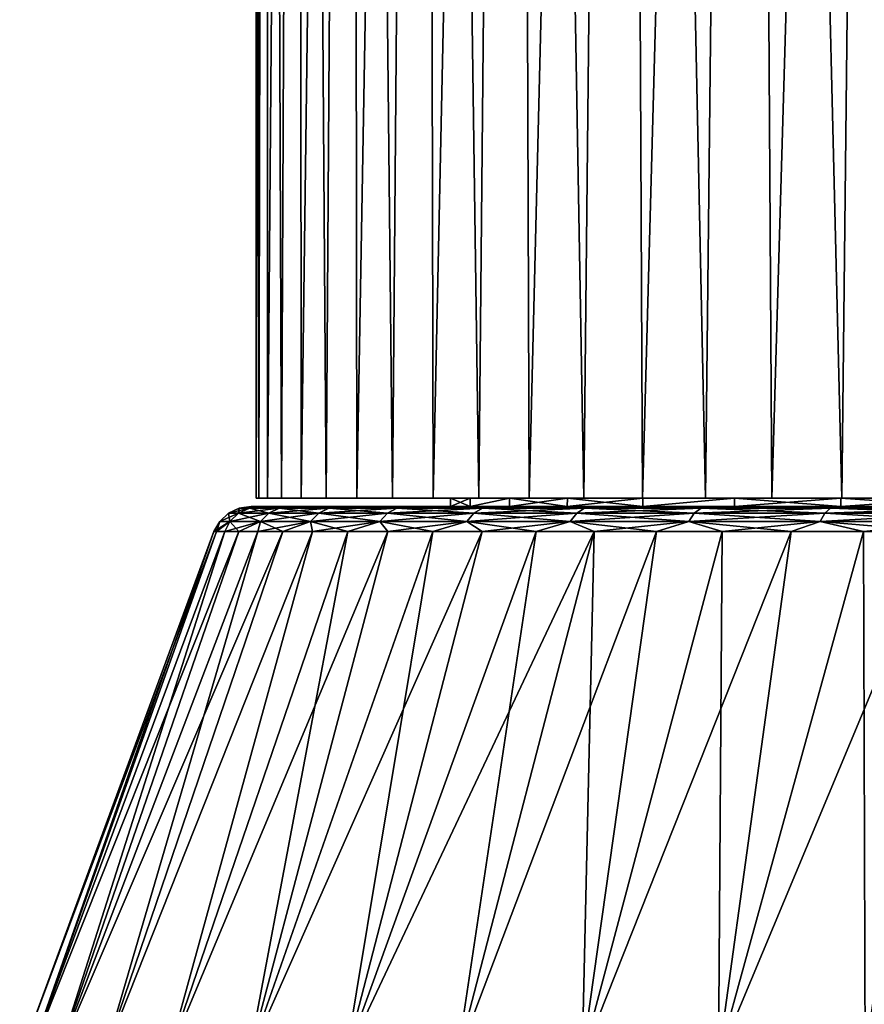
# Model space of a CAD drawing. Header units: metres. Extents: x -109 to 109, y -108 to 40.
# Tile 75 of 230: x -95 to -85, y -66 to -54. Entities that reach past the tile are written whole.
import ezdxf

# ---------------------------------------------------------------- set-up
doc = ezdxf.new("R2010")
doc.units = ezdxf.units.M
doc.layers.add('solid_K_24_42_17_000C74_XXXX', color=7, linetype='CONTINUOUS')

msp = doc.modelspace()

# ---------------------------------------------------------------- linework, layer by layer
at = {"layer": 'solid_K_24_42_17_000C74_XXXX'}
for points in [[(-92.099998, -11.5), (-92.099998, -59.5), (-92.064865, -59.5, 1.046438)], [(-91.966499, -11.5, 2.036532), (-92.099998, -11.5), (-92.064865, -59.5, 1.046438)], [(-91.966499, -11.5, -2.036532), (-92.099998, -59.5), (-92.099998, -11.5)], [(-91.966499, -11.5, -2.036532), (-92.064865, -59.5, -1.046437), (-92.099998, -59.5)], [(-91.966499, -11.5, 2.036532), (-92.064865, -59.5, 1.046438), (-91.95948, -59.5, 2.089169)], [(-91.966499, -11.5, -2.036532), (-91.95948, -59.5, -2.089167), (-92.064865, -59.5, -1.046437)], [(-91.966499, -11.5, 2.036532), (-91.95948, -59.5, 2.089169), (-91.784531, -59.5, 3.121414)], [(-91.56855, -11.5, 4.03716), (-91.966499, -11.5, 2.036532), (-91.784531, -59.5, 3.121414)], [(-91.966499, -11.5, -2.036532), (-91.56855, -11.5, -4.03716), (-91.95948, -59.5, -2.089167)], [(-91.56855, -11.5, -4.03716), (-91.784531, -59.5, -3.121411), (-91.95948, -59.5, -2.089167)], [(-91.56855, -11.5, 4.03716), (-91.784531, -59.5, 3.121414), (-91.540665, -59.5, 4.139812)], [(-91.56855, -11.5, -4.03716), (-91.540665, -59.5, -4.139807), (-91.784531, -59.5, -3.121411)], [(-91.56855, -11.5, 4.03716), (-91.540665, -59.5, 4.139812), (-91.228798, -59.5, 5.140298)], [(-90.912498, -11.5, 5.969916), (-91.56855, -11.5, 4.03716), (-91.228798, -59.5, 5.140298)], [(-91.56855, -11.5, -4.03716), (-90.912498, -11.5, -5.969916), (-91.540665, -59.5, -4.139807)], [(-90.912498, -11.5, -5.969916), (-91.228798, -59.5, -5.140294), (-91.540665, -59.5, -4.139807)], [(-90.912498, -11.5, 5.969916), (-91.228798, -59.5, 5.140298), (-90.850845, -59.5, 6.116629)], [(-90.912498, -11.5, -5.969916), (-90.850853, -59.5, -6.116623), (-91.228798, -59.5, -5.140294)], [(-90.912498, -11.5, 5.969916), (-90.850845, -59.5, 6.116629), (-90.408043, -59.5, 7.065816)], [(-90.009872, -11.5, 7.800213), (-90.912498, -11.5, 5.969916), (-90.408043, -59.5, 7.065816)], [(-90.912498, -11.5, -5.969916), (-90.009872, -11.5, -7.800213), (-90.850853, -59.5, -6.116623)], [(-90.009872, -11.5, -7.800213), (-90.408051, -59.5, -7.065809), (-90.850853, -59.5, -6.116623)], [(-90.009872, -11.5, -7.800213), (-89.902367, -59.5, -7.983522), (-90.408051, -59.5, -7.065809)], [(-90.009872, -11.5, 7.800213), (-90.408043, -59.5, 7.065816), (-89.902359, -59.5, 7.98353)], [(-90.009872, -11.5, 7.800213), (-89.902359, -59.5, 7.98353), (-89.336708, -59.5, 8.864475)], [(-88.876579, -11.5, 9.496309), (-90.009872, -11.5, 7.800213), (-89.336708, -59.5, 8.864475)], [(-90.009872, -11.5, -7.800213), (-88.876579, -11.5, -9.496309), (-89.902367, -59.5, -7.983522)], [(-88.876579, -11.5, -9.496309), (-89.336716, -59.5, -8.864468), (-89.902367, -59.5, -7.983522)], [(-88.876579, -11.5, -9.496309), (-88.712799, -59.5, -9.706025), (-89.336716, -59.5, -8.864468)], [(-88.876579, -11.5, 9.496309), (-89.336708, -59.5, 8.864475), (-88.712791, -59.5, 9.706033)], [(-88.876579, -11.5, 9.496309), (-88.712791, -59.5, 9.706033), (-88.033829, -59.5, 10.503844)], [(-87.530815, -11.5, 11.030925), (-88.876579, -11.5, 9.496309), (-88.033829, -59.5, 10.503844)], [(-88.876579, -11.5, -9.496309), (-87.530815, -11.5, -11.030925), (-88.712799, -59.5, -9.706025)], [(-87.530815, -11.5, -11.030925), (-88.033836, -59.5, -10.503836), (-88.712799, -59.5, -9.706025)], [(-87.530815, -11.5, -11.030925), (-87.303352, -59.5, -11.25378), (-88.033836, -59.5, -10.503836)], [(-87.530815, -11.5, 11.030925), (-88.033829, -59.5, 10.503844), (-87.303345, -59.5, 11.253789)], [(-87.530815, -11.5, 11.030925), (-87.303345, -59.5, 11.253789), (-86.523499, -59.5, 11.953615)], [(-85.99649, -11.5, 12.37645), (-87.530815, -11.5, 11.030925), (-86.523499, -59.5, 11.953615)], [(-87.530815, -11.5, -11.030925), (-85.99649, -11.5, -12.37645), (-87.303352, -59.5, -11.25378)], [(-85.99649, -11.5, -12.37645), (-86.523514, -59.5, -11.953607), (-87.303352, -59.5, -11.25378)], [(-85.99649, -11.5, -12.37645), (-85.698807, -59.5, -12.599281), (-86.523514, -59.5, -11.953607)], [(-85.99649, -11.5, 12.37645), (-86.523499, -59.5, 11.953615), (-85.698799, -59.5, 12.59929)], [(-85.99649, -11.5, 12.37645), (-85.698799, -59.5, 12.59929), (-84.833008, -59.5, 13.187912)], [(-84.300354, -11.5, 13.509774), (-85.99649, -11.5, 12.37645), (-84.833008, -59.5, 13.187912)], [(-85.99649, -11.5, -12.37645), (-84.300354, -11.5, -13.509774), (-85.698807, -59.5, -12.599281)], [(-84.300354, -11.5, -13.509774), (-84.833023, -59.5, -13.187903), (-85.698807, -59.5, -12.599281)], [(-84.300354, -11.5, -13.509774), (-83.928787, -59.5, -13.71761), (-84.833023, -59.5, -13.187903)], [(-84.300354, -11.5, 13.509774), (-84.833008, -59.5, 13.187912), (-83.928772, -59.5, 13.717618)], [(-92.064865, -59.5, -1.046437), (-92.064865, -59.5, 1.046438), (-92.099998, -59.5)], [(-91.95948, -59.5, -2.089167), (-91.95948, -59.5, 2.089169), (-92.064865, -59.5, 1.046438)], [(-91.95948, -59.5, -2.089167), (-92.064865, -59.5, 1.046438), (-92.064865, -59.5, -1.046437)], [(-91.784531, -59.5, -3.121411), (-91.784531, -59.5, 3.121414), (-91.95948, -59.5, 2.089169)], [(-91.784531, -59.5, -3.121411), (-91.95948, -59.5, 2.089169), (-91.95948, -59.5, -2.089167)], [(-91.540665, -59.5, -4.139807), (-91.540665, -59.5, 4.139812), (-91.784531, -59.5, 3.121414)], [(-91.540665, -59.5, -4.139807), (-91.784531, -59.5, 3.121414), (-91.784531, -59.5, -3.121411)], [(-91.228798, -59.5, -5.140294), (-91.228798, -59.5, 5.140298), (-91.540665, -59.5, 4.139812)], [(-91.228798, -59.5, -5.140294), (-91.540665, -59.5, 4.139812), (-91.540665, -59.5, -4.139807)], [(-90.850853, -59.5, -6.116623), (-90.850845, -59.5, 6.116629), (-91.228798, -59.5, 5.140298)], [(-90.850853, -59.5, -6.116623), (-91.228798, -59.5, 5.140298), (-91.228798, -59.5, -5.140294)], [(-90.408051, -59.5, -7.065809), (-90.850845, -59.5, 6.116629), (-90.850853, -59.5, -6.116623)], [(-90.408051, -59.5, -7.065809), (-90.408043, -59.5, 7.065816), (-90.850845, -59.5, 6.116629)], [(-89.902367, -59.5, -7.983522), (-90.408043, -59.5, 7.065816), (-90.408051, -59.5, -7.065809)], [(-89.902367, -59.5, -7.983522), (-89.902359, -59.5, 7.98353), (-90.408043, -59.5, 7.065816)], [(-89.689156, -59.5, -0.902474), (-89.902359, -59.5, 7.98353), (-89.902367, -59.5, -7.983522)], [(-89.689156, -59.5, -0.902474), (-89.902367, -59.5, -7.983522), (-89.336716, -59.5, -8.864468)], [(-89.443481, -59.5, 2.689663), (-89.336708, -59.5, 8.864475), (-89.902359, -59.5, 7.98353)], [(-89.689156, -59.5, 0.902474), (-89.443481, -59.5, 2.689663), (-89.902359, -59.5, 7.98353)], [(-89.689156, -59.5, -0.902474), (-89.689156, -59.5, 0.902474), (-89.902359, -59.5, 7.98353)], [(-89.689178, -59.599998, 0.902183), (-89.689156, -59.5, 0.902474), (-89.689156, -59.5, -0.902474)], [(-89.443481, -59.599998, 2.689735), (-89.689156, -59.5, 0.902474), (-89.689178, -59.599998, 0.902183)], [(-89.689178, -59.599998, -0.902183), (-89.689156, -59.5, -0.902474), (-89.443481, -59.5, -2.689663)], [(-89.689178, -59.599998, 0.902183), (-89.689156, -59.5, -0.902474), (-89.689178, -59.599998, -0.902183)], [(-89.689178, -59.599998, -0.902183), (-89.443481, -59.5, -2.689663), (-89.443481, -59.599998, -2.689735)], [(-89.443481, -59.5, -2.689663), (-89.689156, -59.5, -0.902474), (-89.336716, -59.5, -8.864468)], [(-89.443481, -59.599998, 2.689735), (-89.443481, -59.5, 2.689663), (-89.689156, -59.5, 0.902474)], [(-89.443481, -59.5, 2.689663), (-88.956772, -59.5, 4.426906), (-89.336708, -59.5, 8.864475)], [(-88.956772, -59.5, -4.426906), (-89.443481, -59.5, -2.689663), (-89.336716, -59.5, -8.864468)], [(-89.443481, -59.599998, 2.689735), (-88.956772, -59.5, 4.426906), (-89.443481, -59.5, 2.689663)], [(-88.956673, -59.599998, 4.427159), (-88.956772, -59.5, 4.426906), (-89.443481, -59.599998, 2.689735)], [(-89.443481, -59.599998, -2.689735), (-89.443481, -59.5, -2.689663), (-88.956772, -59.5, -4.426906)], [(-89.443481, -59.599998, -2.689735), (-88.956772, -59.5, -4.426906), (-88.956673, -59.599998, -4.427159)], [(-88.956772, -59.5, -4.426906), (-89.336716, -59.5, -8.864468), (-88.712799, -59.5, -9.706025)], [(-88.956772, -59.5, 4.426906), (-88.712791, -59.5, 9.706033), (-89.336708, -59.5, 8.864475)], [(-88.956772, -59.5, 4.426906), (-88.237625, -59.5, 6.082458), (-88.712791, -59.5, 9.706033)], [(-88.237625, -59.5, -6.082458), (-88.956772, -59.5, -4.426906), (-88.712799, -59.5, -9.706025)], [(-88.237831, -59.599998, 6.082079), (-88.237625, -59.5, 6.082458), (-88.956772, -59.5, 4.426906)], [(-88.237831, -59.599998, 6.082079), (-88.956772, -59.5, 4.426906), (-88.956673, -59.599998, 4.427159)], [(-88.956673, -59.599998, -4.427159), (-88.956772, -59.5, -4.426906), (-88.237625, -59.5, -6.082458)], [(-88.956673, -59.599998, -4.427159), (-88.237625, -59.5, -6.082458), (-88.237831, -59.599998, -6.082079)], [(-88.237625, -59.5, -6.082458), (-88.712799, -59.5, -9.706025), (-88.033836, -59.5, -10.503836)], [(-88.237625, -59.5, 6.082458), (-88.033829, -59.5, 10.503844), (-88.712791, -59.5, 9.706033)], [(-87.300362, -59.599998, 7.623682), (-88.237625, -59.5, 6.082458), (-88.237831, -59.599998, 6.082079)], [(-88.237831, -59.599998, -6.082079), (-88.237625, -59.5, -6.082458), (-87.300369, -59.5, -7.623651)], [(-88.237831, -59.599998, -6.082079), (-87.300369, -59.5, -7.623651), (-87.300362, -59.599998, -7.623682)], [(-88.237625, -59.5, 6.082458), (-87.300369, -59.5, 7.623651), (-88.033829, -59.5, 10.503844)], [(-88.237625, -59.5, -6.082458), (-88.033836, -59.5, -10.503836), (-87.303352, -59.5, -11.25378)], [(-87.300369, -59.5, -7.623651), (-88.237625, -59.5, -6.082458), (-87.303352, -59.5, -11.25378)], [(-87.300362, -59.599998, 7.623682), (-87.300369, -59.5, 7.623651), (-88.237625, -59.5, 6.082458)], [(-87.300369, -59.5, 7.623651), (-87.303345, -59.5, 11.253789), (-88.033829, -59.5, 10.503844)], [(-87.300369, -59.5, -7.623651), (-87.303352, -59.5, -11.25378), (-86.523514, -59.5, -11.953607)], [(-87.300369, -59.5, 7.623651), (-86.523499, -59.5, 11.953615), (-87.303345, -59.5, 11.253789)], [(-87.300369, -59.5, 7.623651), (-86.161819, -59.5, 9.023186), (-86.523499, -59.5, 11.953615)], [(-86.161819, -59.5, -9.023186), (-87.300369, -59.5, -7.623651), (-86.523514, -59.5, -11.953607)], [(-87.300362, -59.599998, 7.623682), (-86.161819, -59.5, 9.023186), (-87.300369, -59.5, 7.623651)], [(-87.300362, -59.599998, -7.623682), (-87.300369, -59.5, -7.623651), (-86.161819, -59.5, -9.023186)], [(-86.16169, -59.599998, 9.02331), (-86.161819, -59.5, 9.023186), (-87.300362, -59.599998, 7.623682)], [(-87.300362, -59.599998, -7.623682), (-86.161819, -59.5, -9.023186), (-86.16169, -59.599998, -9.02331)], [(-86.161819, -59.5, -9.023186), (-86.523514, -59.5, -11.953607), (-85.698807, -59.5, -12.599281)], [(-86.161819, -59.5, 9.023186), (-85.698799, -59.5, 12.59929), (-86.523499, -59.5, 11.953615)], [(-86.161819, -59.5, 9.023186), (-84.842567, -59.5, 10.255229), (-85.698799, -59.5, 12.59929)], [(-84.842567, -59.5, -10.255229), (-86.161819, -59.5, -9.023186), (-85.698807, -59.5, -12.599281)], [(-84.84301, -59.599998, 10.254874), (-84.842567, -59.5, 10.255229), (-86.161819, -59.5, 9.023186)], [(-84.84301, -59.599998, 10.254874), (-86.161819, -59.5, 9.023186), (-86.16169, -59.599998, 9.02331)], [(-86.16169, -59.599998, -9.02331), (-86.161819, -59.5, -9.023186), (-84.842567, -59.5, -10.255229)], [(-86.16169, -59.599998, -9.02331), (-84.842567, -59.5, -10.255229), (-84.84301, -59.599998, -10.254874)], [(-84.842567, -59.5, -10.255229), (-85.698807, -59.5, -12.599281), (-84.833023, -59.5, -13.187903)], [(-84.842567, -59.5, 10.255229), (-84.833008, -59.5, 13.187912), (-85.698799, -59.5, 12.59929)], [(-83.368904, -59.599998, 11.295417), (-84.842567, -59.5, 10.255229), (-84.84301, -59.599998, 10.254874)], [(-84.84301, -59.599998, -10.254874), (-84.842567, -59.5, -10.255229), (-83.369034, -59.5, -11.295341)], [(-84.84301, -59.599998, -10.254874), (-83.369034, -59.5, -11.295341), (-83.368904, -59.599998, -11.295417)], [(-84.842567, -59.5, 10.255229), (-83.369034, -59.5, 11.295341), (-84.833008, -59.5, 13.187912)], [(-84.842567, -59.5, -10.255229), (-84.833023, -59.5, -13.187903), (-83.928787, -59.5, -13.71761)], [(-83.369034, -59.5, -11.295341), (-84.842567, -59.5, -10.255229), (-83.928787, -59.5, -13.71761)], [(-83.368904, -59.599998, 11.295417), (-83.369034, -59.5, 11.295341), (-84.842567, -59.5, 10.255229)], [(-83.369034, -59.5, 11.295341), (-83.928772, -59.5, 13.717618), (-84.833008, -59.5, 13.187912)], [(-92.442474, -59.685997), (-92.30867, -59.62196), (-92.184013, -59.62196, -1.981351)], [(-92.316765, -59.685997, 1.998122), (-92.30867, -59.62196), (-92.442474, -59.685997)], [(-92.316765, -59.685997, -1.998122), (-92.442474, -59.685997), (-92.184013, -59.62196, -1.981351)], [(-92.316765, -59.685997, 1.998122), (-92.184013, -59.62196, 1.981351), (-92.30867, -59.62196)], [(-92.316765, -59.685997, -1.998122), (-92.184013, -59.62196, -1.981351), (-91.812012, -59.62196, -3.931456)], [(-91.941612, -59.685997, -3.964732), (-92.316765, -59.685997, -1.998122), (-91.812012, -59.62196, -3.931456)], [(-92.316765, -59.685997, 1.998122), (-91.941612, -59.685997, 3.964732), (-92.184013, -59.62196, 1.981351)], [(-92.30867, -59.62196), (-92.162109, -59.599998), (-92.027954, -59.599998, -2.045566)], [(-92.184013, -59.62196, 1.981351), (-92.162109, -59.599998), (-92.30867, -59.62196)], [(-92.184013, -59.62196, -1.981351), (-92.30867, -59.62196), (-92.027954, -59.599998, -2.045566)], [(-92.184013, -59.62196, 1.981351), (-92.027954, -59.599998, 2.045559), (-92.162109, -59.599998)], [(-91.812012, -59.62196, -3.931456), (-92.184013, -59.62196, -1.981351), (-92.027954, -59.599998, -2.045566)], [(-92.184013, -59.62196, 1.981351), (-91.812012, -59.62196, 3.931456), (-92.027954, -59.599998, 2.045559)], [(-91.941612, -59.685997, 3.964732), (-91.812012, -59.62196, 3.931456), (-92.184013, -59.62196, 1.981351)], [(-89.689178, -59.599998, -0.902183), (-92.027954, -59.599998, -2.045566), (-92.162109, -59.599998)], [(-89.689178, -59.599998, 0.902183), (-92.162109, -59.599998), (-92.027954, -59.599998, 2.045559)], [(-89.689178, -59.599998, 0.902183), (-89.689178, -59.599998, -0.902183), (-92.162109, -59.599998)], [(-89.443481, -59.599998, -2.689735), (-91.627731, -59.599998, -4.056294), (-92.027954, -59.599998, -2.045566)], [(-91.812012, -59.62196, -3.931456), (-92.027954, -59.599998, -2.045566), (-91.627731, -59.599998, -4.056294)], [(-89.689178, -59.599998, -0.902183), (-89.443481, -59.599998, -2.689735), (-92.027954, -59.599998, -2.045566)], [(-89.443481, -59.599998, 2.689735), (-92.027954, -59.599998, 2.045559), (-91.627731, -59.599998, 4.056283)], [(-91.812012, -59.62196, 3.931456), (-91.627731, -59.599998, 4.056283), (-92.027954, -59.599998, 2.045559)], [(-89.443481, -59.599998, 2.689735), (-89.689178, -59.599998, 0.902183), (-92.027954, -59.599998, 2.045559)], [(-91.941612, -59.685997, -3.964732), (-91.812012, -59.62196, -3.931456), (-91.198524, -59.62196, -5.819559)], [(-91.322937, -59.685997, -5.868816), (-91.941612, -59.685997, -3.964732), (-91.198524, -59.62196, -5.819559)], [(-91.941612, -59.685997, 3.964732), (-91.322937, -59.685997, 5.868816), (-91.812012, -59.62196, 3.931456)], [(-91.198524, -59.62196, -5.819559), (-91.812012, -59.62196, -3.931456), (-91.627731, -59.599998, -4.056294)], [(-91.812012, -59.62196, 3.931456), (-91.198524, -59.62196, 5.819559), (-91.627731, -59.599998, 4.056283)], [(-91.322937, -59.685997, 5.868816), (-91.198524, -59.62196, 5.819559), (-91.812012, -59.62196, 3.931456)], [(-88.956673, -59.599998, -4.427159), (-90.968369, -59.599998, -5.997332), (-91.627731, -59.599998, -4.056294)], [(-91.198524, -59.62196, -5.819559), (-91.627731, -59.599998, -4.056294), (-90.968369, -59.599998, -5.997332)], [(-89.443481, -59.599998, -2.689735), (-88.956673, -59.599998, -4.427159), (-91.627731, -59.599998, -4.056294)], [(-88.956673, -59.599998, 4.427159), (-91.627731, -59.599998, 4.056283), (-90.968376, -59.599998, 5.997317)], [(-91.198524, -59.62196, 5.819559), (-90.968376, -59.599998, 5.997317), (-91.627731, -59.599998, 4.056283)], [(-88.956673, -59.599998, 4.427159), (-89.443481, -59.599998, 2.689735), (-91.627731, -59.599998, 4.056283)], [(-91.322937, -59.685997, -5.868816), (-91.198524, -59.62196, -5.819559), (-90.353241, -59.62196, -7.615884)], [(-90.470497, -59.685997, -7.680345), (-91.322937, -59.685997, -5.868816), (-90.353241, -59.62196, -7.615884)], [(-91.322937, -59.685997, 5.868816), (-90.470497, -59.685997, 7.680345), (-91.198524, -59.62196, 5.819559)], [(-90.353241, -59.62196, -7.615884), (-91.198524, -59.62196, -5.819559), (-90.968369, -59.599998, -5.997332)], [(-91.198524, -59.62196, 5.819559), (-90.353241, -59.62196, 7.615884), (-90.968376, -59.599998, 5.997317)], [(-90.470497, -59.685997, 7.680345), (-90.353241, -59.62196, 7.615884), (-91.198524, -59.62196, 5.819559)], [(-88.237831, -59.599998, 6.082079), (-90.968376, -59.599998, 5.997317), (-90.061302, -59.599998, 7.835353)], [(-90.353241, -59.62196, 7.615884), (-90.061302, -59.599998, 7.835353), (-90.968376, -59.599998, 5.997317)], [(-88.237831, -59.599998, 6.082079), (-88.956673, -59.599998, 4.427159), (-90.968376, -59.599998, 5.997317)], [(-87.300362, -59.599998, -7.623682), (-90.061287, -59.599998, -7.835373), (-90.968369, -59.599998, -5.997332)], [(-90.353241, -59.62196, -7.615884), (-90.968369, -59.599998, -5.997332), (-90.061287, -59.599998, -7.835373)], [(-88.237831, -59.599998, -6.082079), (-87.300362, -59.599998, -7.623682), (-90.968369, -59.599998, -5.997332)], [(-88.956673, -59.599998, -4.427159), (-88.237831, -59.599998, -6.082079), (-90.968369, -59.599998, -5.997332)], [(-90.470497, -59.685997, -7.680345), (-90.353241, -59.62196, -7.615884), (-89.289482, -59.62196, -9.292102)], [(-89.397736, -59.685997, -9.37075), (-90.470497, -59.685997, -7.680345), (-89.289482, -59.62196, -9.292102)], [(-90.470497, -59.685997, 7.680345), (-89.397736, -59.685997, 9.37075), (-90.353241, -59.62196, 7.615884)], [(-89.289482, -59.62196, -9.292102), (-90.353241, -59.62196, -7.615884), (-90.061287, -59.599998, -7.835373)], [(-90.353241, -59.62196, 7.615884), (-89.289482, -59.62196, 9.292102), (-90.061302, -59.599998, 7.835353)], [(-89.397736, -59.685997, 9.37075), (-89.289482, -59.62196, 9.292102), (-90.353241, -59.62196, 7.615884)], [(-86.16169, -59.599998, 9.02331), (-90.061302, -59.599998, 7.835353), (-88.922195, -59.599998, 9.538905)], [(-89.289482, -59.62196, 9.292102), (-88.922195, -59.599998, 9.538905), (-90.061302, -59.599998, 7.835353)], [(-87.300362, -59.599998, 7.623682), (-88.237831, -59.599998, 6.082079), (-90.061302, -59.599998, 7.835353)], [(-86.16169, -59.599998, 9.02331), (-87.300362, -59.599998, 7.623682), (-90.061302, -59.599998, 7.835353)], [(-86.16169, -59.599998, -9.02331), (-88.922173, -59.599998, -9.53893), (-90.061287, -59.599998, -7.835373)], [(-89.289482, -59.62196, -9.292102), (-90.061287, -59.599998, -7.835373), (-88.922173, -59.599998, -9.53893)], [(-87.300362, -59.599998, -7.623682), (-86.16169, -59.599998, -9.02331), (-90.061287, -59.599998, -7.835373)], [(-89.397736, -59.685997, -9.37075), (-89.289482, -59.62196, -9.292102), (-88.024025, -59.62196, -10.821778)], [(-88.121567, -59.685997, -10.913374), (-89.397736, -59.685997, -9.37075), (-88.024025, -59.62196, -10.821778)], [(-89.397736, -59.685997, 9.37075), (-88.121567, -59.685997, 10.913374), (-89.289482, -59.62196, 9.292102)], [(-88.024025, -59.62196, -10.821778), (-89.289482, -59.62196, -9.292102), (-88.922173, -59.599998, -9.53893)], [(-89.289482, -59.62196, 9.292102), (-88.024025, -59.62196, 10.821778), (-88.922195, -59.599998, 9.538905)], [(-88.121567, -59.685997, 10.913374), (-88.024025, -59.62196, 10.821778), (-89.289482, -59.62196, 9.292102)], [(-84.84301, -59.599998, 10.254874), (-88.922195, -59.599998, 9.538905), (-87.570732, -59.599998, 11.078832)], [(-88.024025, -59.62196, 10.821778), (-87.570732, -59.599998, 11.078832), (-88.922195, -59.599998, 9.538905)], [(-84.84301, -59.599998, 10.254874), (-86.16169, -59.599998, 9.02331), (-88.922195, -59.599998, 9.538905)], [(-84.84301, -59.599998, -10.254874), (-87.570702, -59.599998, -11.07886), (-88.922173, -59.599998, -9.53893)], [(-88.024025, -59.62196, -10.821778), (-88.922173, -59.599998, -9.53893), (-87.570702, -59.599998, -11.07886)], [(-86.16169, -59.599998, -9.02331), (-84.84301, -59.599998, -10.254874), (-88.922173, -59.599998, -9.53893)], [(-88.121567, -59.685997, -10.913374), (-88.024025, -59.62196, -10.821778), (-86.576828, -59.62196, -12.180788)], [(-86.662117, -59.685997, -12.283887), (-88.121567, -59.685997, -10.913374), (-86.576828, -59.62196, -12.180788)], [(-88.121567, -59.685997, 10.913374), (-86.662117, -59.685997, 12.283887), (-88.024025, -59.62196, 10.821778)], [(-86.576828, -59.62196, -12.180788), (-88.024025, -59.62196, -10.821778), (-87.570702, -59.599998, -11.07886)], [(-88.024025, -59.62196, 10.821778), (-86.576828, -59.62196, 12.180788), (-87.570732, -59.599998, 11.078832)], [(-86.662117, -59.685997, 12.283887), (-86.576828, -59.62196, 12.180788), (-88.024025, -59.62196, 10.821778)], [(-83.368904, -59.599998, 11.295417), (-87.570732, -59.599998, 11.078832), (-86.030228, -59.599998, 12.428856)], [(-86.576828, -59.62196, 12.180788), (-86.030228, -59.599998, 12.428856), (-87.570732, -59.599998, 11.078832)], [(-83.368904, -59.599998, 11.295417), (-84.84301, -59.599998, 10.254874), (-87.570732, -59.599998, 11.078832)], [(-81.76683, -59.599998, -12.125541), (-86.03019, -59.599998, -12.428885), (-87.570702, -59.599998, -11.07886)], [(-86.576828, -59.62196, -12.180788), (-87.570702, -59.599998, -11.07886), (-86.03019, -59.599998, -12.428885)], [(-83.368904, -59.599998, -11.295417), (-81.76683, -59.599998, -12.125541), (-87.570702, -59.599998, -11.07886)], [(-84.84301, -59.599998, -10.254874), (-83.368904, -59.599998, -11.295417), (-87.570702, -59.599998, -11.07886)], [(-86.662117, -59.685997, -12.283887), (-86.576828, -59.62196, -12.180788), (-84.970711, -59.62196, -13.3477)], [(-85.042404, -59.685997, -13.460675), (-86.662117, -59.685997, -12.283887), (-84.970711, -59.62196, -13.3477)], [(-86.662117, -59.685997, 12.283887), (-85.042404, -59.685997, 13.460675), (-86.576828, -59.62196, 12.180788)], [(-84.970711, -59.62196, -13.3477), (-86.576828, -59.62196, -12.180788), (-86.03019, -59.599998, -12.428885)], [(-86.576828, -59.62196, 12.180788), (-84.970711, -59.62196, 13.3477), (-86.030228, -59.599998, 12.428856)], [(-85.042404, -59.685997, 13.460675), (-84.970711, -59.62196, 13.3477), (-86.576828, -59.62196, 12.180788)], [(-80.066658, -59.599998, 12.729778), (-86.030228, -59.599998, 12.428856), (-84.327118, -59.599998, 13.56606)], [(-84.970711, -59.62196, 13.3477), (-84.327118, -59.599998, 13.56606), (-86.030228, -59.599998, 12.428856)], [(-81.76683, -59.599998, 12.125541), (-83.368904, -59.599998, 11.295417), (-86.030228, -59.599998, 12.428856)], [(-80.066658, -59.599998, 12.729778), (-81.76683, -59.599998, 12.125541), (-86.030228, -59.599998, 12.428856)], [(-78.300072, -59.599998, -13.096874), (-84.327072, -59.599998, -13.566086), (-86.03019, -59.599998, -12.428885)], [(-84.970711, -59.62196, -13.3477), (-86.03019, -59.599998, -12.428885), (-84.327072, -59.599998, -13.566086)], [(-80.066658, -59.599998, -12.729778), (-78.300072, -59.599998, -13.096874), (-86.03019, -59.599998, -12.428885)], [(-81.76683, -59.599998, -12.125541), (-80.066658, -59.599998, -12.729778), (-86.03019, -59.599998, -12.428885)], [(-85.042404, -59.685997, -13.460675), (-84.970711, -59.62196, -13.3477), (-83.231003, -59.62196, -14.304111)], [(-83.287971, -59.685997, -14.425181), (-85.042404, -59.685997, -13.460675), (-83.231003, -59.62196, -14.304111)], [(-85.042404, -59.685997, 13.460675), (-83.287971, -59.685997, 14.425181), (-84.970711, -59.62196, 13.3477)], [(-83.231003, -59.62196, -14.304111), (-84.970711, -59.62196, -13.3477), (-84.327072, -59.599998, -13.566086)], [(-84.970711, -59.62196, 13.3477), (-83.231003, -59.62196, 14.304111), (-84.327118, -59.599998, 13.56606)], [(-83.287971, -59.685997, 14.425181), (-83.231003, -59.62196, 14.304111), (-84.970711, -59.62196, 13.3477)], [(-92.551605, -59.786476), (-92.442474, -59.685997), (-92.316765, -59.685997, -1.998122)], [(-92.425034, -59.786476, 2.011799), (-92.442474, -59.685997), (-92.551605, -59.786476)], [(-92.425034, -59.786476, -2.011799), (-92.551605, -59.786476), (-92.316765, -59.685997, -1.998122)], [(-92.425034, -59.786476, 2.011799), (-92.316765, -59.685997, 1.998122), (-92.442474, -59.685997)], [(-92.425034, -59.786476, -2.011799), (-92.316765, -59.685997, -1.998122), (-91.941612, -59.685997, -3.964732)], [(-92.04731, -59.786476, -3.991871), (-92.425034, -59.786476, -2.011799), (-91.941612, -59.685997, -3.964732)], [(-92.425034, -59.786476, 2.011799), (-92.04731, -59.786476, 3.991871), (-92.316765, -59.685997, 1.998122)], [(-92.04731, -59.786476, 3.991871), (-91.941612, -59.685997, 3.964732), (-92.316765, -59.685997, 1.998122)], [(-92.04731, -59.786476, -3.991871), (-91.941612, -59.685997, -3.964732), (-91.322937, -59.685997, -5.868816)], [(-91.4244, -59.786476, -5.908988), (-92.04731, -59.786476, -3.991871), (-91.322937, -59.685997, -5.868816)], [(-92.04731, -59.786476, 3.991871), (-91.4244, -59.786476, 5.908988), (-91.941612, -59.685997, 3.964732)], [(-91.4244, -59.786476, 5.908988), (-91.322937, -59.685997, 5.868816), (-91.941612, -59.685997, 3.964732)], [(-91.4244, -59.786476, -5.908988), (-91.322937, -59.685997, -5.868816), (-90.470497, -59.685997, -7.680345)], [(-90.566124, -59.786476, -7.732918), (-91.4244, -59.786476, -5.908988), (-90.470497, -59.685997, -7.680345)], [(-91.4244, -59.786476, 5.908988), (-90.566124, -59.786476, 7.732918), (-91.322937, -59.685997, 5.868816)], [(-90.566124, -59.786476, 7.732918), (-90.470497, -59.685997, 7.680345), (-91.322937, -59.685997, 5.868816)], [(-90.566124, -59.786476, -7.732918), (-90.470497, -59.685997, -7.680345), (-89.397736, -59.685997, -9.37075)], [(-89.486015, -59.786476, -9.434895), (-90.566124, -59.786476, -7.732918), (-89.397736, -59.685997, -9.37075)], [(-90.566124, -59.786476, 7.732918), (-89.486015, -59.786476, 9.434895), (-90.470497, -59.685997, 7.680345)], [(-89.486015, -59.786476, 9.434895), (-89.397736, -59.685997, 9.37075), (-90.470497, -59.685997, 7.680345)], [(-89.486015, -59.786476, -9.434895), (-89.397736, -59.685997, -9.37075), (-88.121567, -59.685997, -10.913374)], [(-88.201111, -59.786476, -10.988077), (-89.486015, -59.786476, -9.434895), (-88.121567, -59.685997, -10.913374)], [(-89.486015, -59.786476, 9.434895), (-88.201111, -59.786476, 10.988077), (-89.397736, -59.685997, 9.37075)], [(-88.201111, -59.786476, 10.988077), (-88.121567, -59.685997, 10.913374), (-89.397736, -59.685997, 9.37075)], [(-88.201111, -59.786476, -10.988077), (-88.121567, -59.685997, -10.913374), (-86.662117, -59.685997, -12.283887)], [(-86.731674, -59.786476, -12.367971), (-88.201111, -59.786476, -10.988077), (-86.662117, -59.685997, -12.283887)], [(-88.201111, -59.786476, 10.988077), (-86.731674, -59.786476, 12.367971), (-88.121567, -59.685997, 10.913374)], [(-86.731674, -59.786476, 12.367971), (-86.662117, -59.685997, 12.283887), (-88.121567, -59.685997, 10.913374)], [(-86.731674, -59.786476, -12.367971), (-86.662117, -59.685997, -12.283887), (-85.042404, -59.685997, -13.460675)], [(-85.100876, -59.786476, -13.552815), (-86.731674, -59.786476, -12.367971), (-85.042404, -59.685997, -13.460675)], [(-86.731674, -59.786476, 12.367971), (-85.100876, -59.786476, 13.552815), (-86.662117, -59.685997, 12.283887)], [(-85.100876, -59.786476, 13.552815), (-85.042404, -59.685997, 13.460675), (-86.662117, -59.685997, 12.283887)], [(-85.100876, -59.786476, -13.552815), (-85.042404, -59.685997, -13.460675), (-83.287971, -59.685997, -14.425181)], [(-83.334442, -59.786476, -14.523923), (-85.100876, -59.786476, -13.552815), (-83.287971, -59.685997, -14.425181)], [(-85.100876, -59.786476, 13.552815), (-83.334442, -59.786476, 14.523923), (-85.042404, -59.685997, 13.460675)], [(-83.334442, -59.786476, 14.523923), (-83.287971, -59.685997, 14.425181), (-85.042404, -59.685997, 13.460675)], [(-92.425034, -59.786476, -2.011799), (-92.591751, -59.914131, -1.054707), (-92.626282, -59.914131)], [(-92.551605, -59.786476), (-92.626282, -59.914131), (-92.591751, -59.914131, 1.054707)], [(-92.425034, -59.786476, -2.011799), (-92.626282, -59.914131), (-92.551605, -59.786476)], [(-92.425034, -59.786476, -2.011799), (-92.488319, -59.914131, -2.104898), (-92.591751, -59.914131, -1.054707)], [(-92.425034, -59.786476, 2.011799), (-92.591751, -59.914131, 1.054707), (-92.488319, -59.914131, 2.104898)], [(-92.425034, -59.786476, 2.011799), (-92.551605, -59.786476), (-92.591751, -59.914131, 1.054707)], [(-92.04731, -59.786476, -3.991871), (-92.316422, -59.914131, -3.146076), (-92.488319, -59.914131, -2.104898)], [(-92.04731, -59.786476, -3.991871), (-92.488319, -59.914131, -2.104898), (-92.425034, -59.786476, -2.011799)], [(-92.425034, -59.786476, 2.011799), (-92.488319, -59.914131, 2.104898), (-92.316422, -59.914131, 3.146076)], [(-92.425034, -59.786476, 2.011799), (-92.316422, -59.914131, 3.146076), (-92.04731, -59.786476, 3.991871)], [(-92.04731, -59.786476, -3.991871), (-92.076797, -59.914131, -4.173782), (-92.316422, -59.914131, -3.146076)], [(-92.04731, -59.786476, 3.991871), (-92.316422, -59.914131, 3.146076), (-92.076797, -59.914131, 4.173782)], [(-91.4244, -59.786476, -5.908988), (-91.770462, -59.914131, -5.183615), (-92.076797, -59.914131, -4.173782)], [(-91.4244, -59.786476, -5.908988), (-92.076797, -59.914131, -4.173782), (-92.04731, -59.786476, -3.991871)], [(-92.04731, -59.786476, 3.991871), (-92.076797, -59.914131, 4.173782), (-91.770462, -59.914131, 5.183615)], [(-92.04731, -59.786476, 3.991871), (-91.770462, -59.914131, 5.183615), (-91.4244, -59.786476, 5.908988)], [(-91.4244, -59.786476, -5.908988), (-91.398743, -59.914131, -6.171251), (-91.770462, -59.914131, -5.183615)], [(-91.4244, -59.786476, 5.908988), (-91.770462, -59.914131, 5.183615), (-91.398743, -59.914131, 6.171251)], [(-90.566124, -59.786476, -7.732918), (-91.398743, -59.914131, -6.171251), (-91.4244, -59.786476, -5.908988)], [(-91.4244, -59.786476, 5.908988), (-91.398743, -59.914131, 6.171251), (-90.963226, -59.914131, 7.132461)], [(-91.4244, -59.786476, 5.908988), (-90.963226, -59.914131, 7.132461), (-90.566124, -59.786476, 7.732918)], [(-90.566124, -59.786476, -7.732918), (-90.963226, -59.914131, -7.132461), (-91.398743, -59.914131, -6.171251)], [(-90.566124, -59.786476, -7.732918), (-90.465775, -59.914131, -8.063128), (-90.963226, -59.914131, -7.132461)], [(-90.566124, -59.786476, 7.732918), (-90.963226, -59.914131, 7.132461), (-90.465775, -59.914131, 8.063128)], [(-89.486015, -59.786476, -9.434895), (-90.465775, -59.914131, -8.063128), (-90.566124, -59.786476, -7.732918)], [(-90.566124, -59.786476, 7.732918), (-90.465775, -59.914131, 8.063128), (-89.908524, -59.914131, 8.959269)], [(-90.566124, -59.786476, 7.732918), (-89.908524, -59.914131, 8.959269), (-89.486015, -59.786476, 9.434895)], [(-89.486015, -59.786476, -9.434895), (-89.908524, -59.914131, -8.959269), (-90.465775, -59.914131, -8.063128)], [(-89.486015, -59.786476, -9.434895), (-89.293854, -59.914131, -9.817044), (-89.908524, -59.914131, -8.959269)], [(-89.486015, -59.786476, 9.434895), (-89.908524, -59.914131, 8.959269), (-89.293854, -59.914131, 9.817043)], [(-88.201111, -59.786476, -10.988077), (-89.293854, -59.914131, -9.817044), (-89.486015, -59.786476, -9.434895)], [(-89.486015, -59.786476, 9.434895), (-89.293854, -59.914131, 9.817043), (-88.624397, -59.914131, 10.63278)], [(-89.486015, -59.786476, 9.434895), (-88.624397, -59.914131, 10.63278), (-88.201111, -59.786476, 10.988077)], [(-88.201111, -59.786476, -10.988077), (-88.624397, -59.914131, -10.632781), (-89.293854, -59.914131, -9.817044)], [(-88.201111, -59.786476, -10.988077), (-87.903023, -59.914131, -11.402987), (-88.624397, -59.914131, -10.632781)], [(-88.201111, -59.786476, 10.988077), (-88.624397, -59.914131, 10.63278), (-87.903023, -59.914131, 11.402986)], [(-86.731674, -59.786476, -12.367971), (-87.903023, -59.914131, -11.402987), (-88.201111, -59.786476, -10.988077)], [(-88.201111, -59.786476, 10.988077), (-87.903023, -59.914131, 11.402986), (-87.13282, -59.914131, 12.124363)], [(-88.201111, -59.786476, 10.988077), (-87.13282, -59.914131, 12.124363), (-86.731674, -59.786476, 12.367971)], [(-86.731674, -59.786476, -12.367971), (-87.13282, -59.914131, -12.124363), (-87.903023, -59.914131, -11.402987)], [(-86.731674, -59.786476, -12.367971), (-86.317078, -59.914131, -12.793825), (-87.13282, -59.914131, -12.124363)], [(-86.731674, -59.786476, 12.367971), (-87.13282, -59.914131, 12.124363), (-86.317078, -59.914131, 12.793825)], [(-85.100876, -59.786476, -13.552815), (-86.317078, -59.914131, -12.793825), (-86.731674, -59.786476, -12.367971)], [(-86.731674, -59.786476, 12.367971), (-86.317078, -59.914131, 12.793825), (-85.459297, -59.914131, 13.408504)], [(-86.731674, -59.786476, 12.367971), (-85.459297, -59.914131, 13.408504), (-85.100876, -59.786476, 13.552815)], [(-85.100876, -59.786476, -13.552815), (-85.459297, -59.914131, -13.408504), (-86.317078, -59.914131, -12.793825)], [(-85.100876, -59.786476, -13.552815), (-84.563148, -59.914131, -13.965764), (-85.459297, -59.914131, -13.408504)], [(-85.100876, -59.786476, 13.552815), (-85.459297, -59.914131, 13.408504), (-84.563148, -59.914131, 13.965764)], [(-83.334442, -59.786476, -14.523923), (-84.563148, -59.914131, -13.965764), (-85.100876, -59.786476, -13.552815)], [(-85.100876, -59.786476, 13.552815), (-84.563148, -59.914131, 13.965764), (-83.632477, -59.914131, 14.46322)], [(-85.100876, -59.786476, 13.552815), (-83.632477, -59.914131, 14.46322), (-83.334442, -59.786476, 14.523923)], [(-83.334442, -59.786476, -14.523923), (-83.632477, -59.914131, -14.46322), (-84.563148, -59.914131, -13.965764)], [(-95.034042, -66.448959), (-92.626282, -59.914131), (-92.591751, -59.914131, -1.054707)], [(-94.917503, -66.448959, -2.075155), (-95.034042, -66.448959), (-92.591751, -59.914131, -1.054707)], [(-94.917503, -66.448959, 2.075155), (-92.626282, -59.914131), (-95.034042, -66.448959)], [(-94.917503, -66.448959, -2.075155), (-92.488319, -59.914131, -2.104898), (-92.316422, -59.914131, -3.146076)], [(-94.569359, -66.448959, -4.124213), (-94.917503, -66.448959, -2.075155), (-92.316422, -59.914131, -3.146076)], [(-94.917503, -66.448959, -2.075155), (-92.591751, -59.914131, -1.054707), (-92.488319, -59.914131, -2.104898)], [(-94.917503, -66.448959, 2.075155), (-92.591751, -59.914131, 1.054707), (-92.626282, -59.914131)], [(-94.917503, -66.448959, 2.075155), (-92.488319, -59.914131, 2.104898), (-92.591751, -59.914131, 1.054707)], [(-94.917503, -66.448959, 2.075155), (-94.569359, -66.448959, 4.124213), (-92.488319, -59.914131, 2.104898)], [(-94.569359, -66.448959, -4.124213), (-92.076797, -59.914131, -4.173782), (-91.770462, -59.914131, -5.183615)], [(-93.993973, -66.448959, -6.121407), (-94.569359, -66.448959, -4.124213), (-91.770462, -59.914131, -5.183615)], [(-94.569359, -66.448959, -4.124213), (-92.316422, -59.914131, -3.146076), (-92.076797, -59.914131, -4.173782)], [(-94.569359, -66.448959, 4.124213), (-92.316422, -59.914131, 3.146076), (-92.488319, -59.914131, 2.104898)], [(-94.569359, -66.448959, 4.124213), (-92.076797, -59.914131, 4.173782), (-92.316422, -59.914131, 3.146076)], [(-94.569359, -66.448959, 4.124213), (-93.993973, -66.448959, 6.121407), (-92.076797, -59.914131, 4.173782)], [(-93.993973, -66.448959, -6.121407), (-91.770462, -59.914131, -5.183615), (-91.398743, -59.914131, -6.171251)], [(-93.198593, -66.448959, -8.04162), (-93.993973, -66.448959, -6.121407), (-91.398743, -59.914131, -6.171251)], [(-93.993973, -66.448959, 6.121407), (-91.770462, -59.914131, 5.183615), (-92.076797, -59.914131, 4.173782)], [(-93.993973, -66.448959, 6.121407), (-91.398743, -59.914131, 6.171251), (-91.770462, -59.914131, 5.183615)], [(-93.993973, -66.448959, 6.121407), (-93.198593, -66.448959, 8.04162), (-91.398743, -59.914131, 6.171251)], [(-93.198593, -66.448959, -8.04162), (-90.963226, -59.914131, -7.132461), (-90.465775, -59.914131, -8.063128)], [(-92.193222, -66.448959, -9.860705), (-93.198593, -66.448959, -8.04162), (-90.465775, -59.914131, -8.063128)], [(-93.198593, -66.448959, -8.04162), (-91.398743, -59.914131, -6.171251), (-90.963226, -59.914131, -7.132461)], [(-93.198593, -66.448959, 8.04162), (-90.963226, -59.914131, 7.132461), (-91.398743, -59.914131, 6.171251)], [(-93.198593, -66.448959, 8.04162), (-92.193222, -66.448959, 9.860705), (-90.963226, -59.914131, 7.132461)], [(-92.193222, -66.448959, -9.860705), (-89.908524, -59.914131, -8.959269), (-89.293854, -59.914131, -9.817044)], [(-90.990501, -66.448959, -11.555787), (-92.193222, -66.448959, -9.860705), (-89.293854, -59.914131, -9.817044)], [(-92.193222, -66.448959, -9.860705), (-90.465775, -59.914131, -8.063128), (-89.908524, -59.914131, -8.959269)], [(-92.193222, -66.448959, 9.860705), (-90.465775, -59.914131, 8.063128), (-90.963226, -59.914131, 7.132461)], [(-92.193222, -66.448959, 9.860705), (-89.908524, -59.914131, 8.959269), (-90.465775, -59.914131, 8.063128)], [(-92.193222, -66.448959, 9.860705), (-90.990501, -66.448959, 11.555787), (-89.908524, -59.914131, 8.959269)], [(-90.990501, -66.448959, -11.555787), (-88.624397, -59.914131, -10.632781), (-87.903023, -59.914131, -11.402987)], [(-89.605545, -66.448959, -13.105548), (-90.990501, -66.448959, -11.555787), (-87.903023, -59.914131, -11.402987)], [(-90.990501, -66.448959, -11.555787), (-89.293854, -59.914131, -9.817044), (-88.624397, -59.914131, -10.632781)], [(-90.990501, -66.448959, 11.555787), (-89.293854, -59.914131, 9.817043), (-89.908524, -59.914131, 8.959269)], [(-90.990501, -66.448959, 11.555787), (-88.624397, -59.914131, 10.63278), (-89.293854, -59.914131, 9.817043)], [(-90.990501, -66.448959, 11.555787), (-89.605545, -66.448959, 13.105548), (-88.624397, -59.914131, 10.63278)], [(-89.605545, -66.448959, -13.105548), (-87.903023, -59.914131, -11.402987), (-87.13282, -59.914131, -12.124363)], [(-88.055786, -66.448959, -14.490499), (-89.605545, -66.448959, -13.105548), (-87.13282, -59.914131, -12.124363)], [(-89.605545, -66.448959, 13.105548), (-87.903023, -59.914131, 11.402986), (-88.624397, -59.914131, 10.63278)], [(-89.605545, -66.448959, 13.105548), (-88.055786, -66.448959, 14.490499), (-87.903023, -59.914131, 11.402986)], [(-88.055786, -66.448959, -14.490499), (-86.317078, -59.914131, -12.793825), (-85.459297, -59.914131, -13.408504)], [(-86.360703, -66.448959, -15.693223), (-88.055786, -66.448959, -14.490499), (-85.459297, -59.914131, -13.408504)], [(-88.055786, -66.448959, -14.490499), (-87.13282, -59.914131, -12.124363), (-86.317078, -59.914131, -12.793825)], [(-88.055786, -66.448959, 14.490499), (-87.13282, -59.914131, 12.124363), (-87.903023, -59.914131, 11.402986)], [(-88.055786, -66.448959, 14.490499), (-86.317078, -59.914131, 12.793825), (-87.13282, -59.914131, 12.124363)], [(-88.055786, -66.448959, 14.490499), (-86.360703, -66.448959, 15.693223), (-86.317078, -59.914131, 12.793825)], [(-86.360703, -66.448959, -15.693223), (-84.563148, -59.914131, -13.965764), (-83.632477, -59.914131, -14.46322)], [(-84.541618, -66.448959, -16.698597), (-86.360703, -66.448959, -15.693223), (-83.632477, -59.914131, -14.46322)], [(-86.360703, -66.448959, -15.693223), (-85.459297, -59.914131, -13.408504), (-84.563148, -59.914131, -13.965764)], [(-86.360703, -66.448959, 15.693223), (-85.459297, -59.914131, 13.408504), (-86.317078, -59.914131, 12.793825)], [(-86.360703, -66.448959, 15.693223), (-84.563148, -59.914131, 13.965764), (-85.459297, -59.914131, 13.408504)], [(-86.360703, -66.448959, 15.693223), (-84.541618, -66.448959, 16.698597), (-84.563148, -59.914131, 13.965764)], [(-84.541618, -66.448959, 16.698597), (-83.632477, -59.914131, 14.46322), (-84.563148, -59.914131, 13.965764)]]:
    msp.add_3dface(points, dxfattribs=at)

doc.saveas('drawing.dxf')
